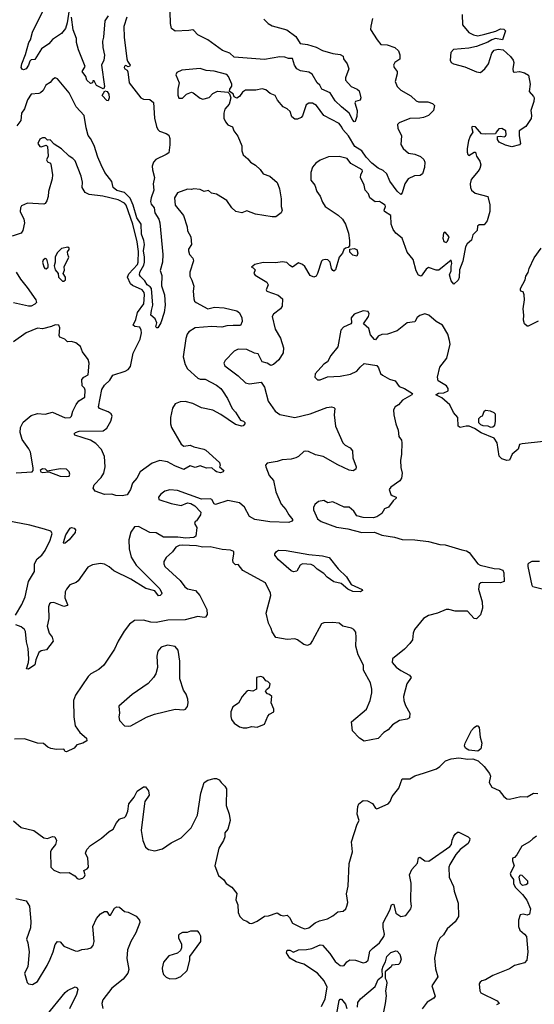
# Model space of a CAD drawing. Extents: x 1690054 to 1842981, y 782881 to 914114.
# Tile 147 of 256: x 1757654 to 1761733, y 816609 to 824404. Entities that reach past the tile are written whole.
import ezdxf

# ---------------------------------------------------------------- set-up
doc = ezdxf.new("R2010")
doc.units = 0

msp = doc.modelspace()

# ---------------------------------------------------------------- linework, layer by layer
at = {"layer": '0CON10XD'}
for points in [[(1758045, 824482.5), (1758029.7, 824379.7), (1758016.9, 824335), (1757986.2, 824293.8), (1757913.2, 824246.8), (1757885, 824213.8), (1757826.4, 824173.6), (1757775, 824090), (1757745, 824085.7), (1757735, 824077.1), (1757725.2, 824044.8), (1757705, 824015.6), (1757685, 824008.6), (1757672.8, 824012.8), (1757666.5, 824026.5), (1757671.2, 824055), (1757701.3, 824128.7), (1757725.8, 824224.2), (1757738.8, 824245), (1757756, 824305), (1757835, 824466)], [(1758503.1, 824425), (1758479.2, 824349.2), (1758482.5, 824265), (1758504, 824095), (1758508.8, 824075), (1758528.8, 824045), (1758525, 824033.3), (1758515, 824030), (1758495, 824041.2), (1758485, 824036.2), (1758483.3, 824025), (1758486.2, 824015), (1758505, 824004), (1758511.7, 823991.7), (1758520.5, 823905), (1758615, 823786), (1758635, 823776), (1758685, 823771.2), (1758715, 823747.5), (1758722.8, 823625), (1758737.4, 823557.4), (1758747.8, 823535), (1758761.9, 823521.9), (1758815, 823504.4), (1758835, 823490), (1758845.3, 823465), (1758843.8, 823413.8), (1758835, 823351.1), (1758815, 823336.2), (1758732.2, 823297.8), (1758715, 823276.9), (1758704.7, 823245), (1758705.8, 823215.8), (1758722.5, 823155), (1758713.1, 823105), (1758716.5, 823055), (1758695.3, 822995), (1758691.3, 822965), (1758696.9, 822945), (1758719.5, 822915), (1758724.6, 822874.6), (1758756.2, 822825), (1758765.7, 822795.7), (1758788.9, 822545), (1758785.4, 822485), (1758767.7, 822417.7), (1758779.7, 822379.7), (1758777, 822297), (1758800.9, 822225), (1758808, 822145), (1758800, 822085), (1758772.5, 822005), (1758750, 821965), (1758740, 821965), (1758733, 821973), (1758740, 822005), (1758727.5, 822035), (1758692.5, 822065), (1758699.4, 822100.6), (1758710, 822145), (1758700, 822275), (1758689.4, 822289.4), (1758663.5, 822305), (1758646.8, 822336.8), (1758611.1, 822371.1), (1758604.3, 822385), (1758607.3, 822405), (1758638.3, 822461.7), (1758643, 822485), (1758643.4, 822525), (1758634.7, 822575), (1758643.5, 822623.5), (1758638.6, 822655), (1758619.8, 822705), (1758615.9, 822785.9), (1758581.8, 822835), (1758554.5, 822935), (1758530.1, 822990.1), (1758485.6, 823035.6), (1758425, 823052.2), (1758395.7, 823075), (1758385, 823123.3), (1758329.2, 823195), (1758300.6, 823255), (1758274.6, 823314.6), (1758245, 823408), (1758215.7, 823465), (1758197, 823487), (1758181.3, 823548.7), (1758165.6, 823645), (1758102.5, 823715), (1758045, 823826), (1757955, 823936.2), (1757935, 823943.8), (1757915, 823931.2), (1757895, 823908), (1757862.5, 823885), (1757839.4, 823845), (1757818, 823825), (1757805, 823818.9), (1757745, 823814.4), (1757715, 823769.4), (1757692.2, 823697.8), (1757667.8, 823665), (1757661.9, 823605), (1757631.1, 823565)], [(1758354.6, 824435), (1758329.6, 824395), (1758319.2, 824265), (1758309.2, 824235), (1758312.5, 824185), (1758325.7, 824124.3), (1758320, 824085), (1758302, 824045), (1758326.9, 823875), (1758321.7, 823858.3), (1758315, 823856), (1758262.3, 823882.3), (1758245, 823920), (1758235, 823920), (1758230, 823905), (1758215, 823900), (1758187.5, 823925), (1758177.5, 823955), (1758148.8, 823995), (1758172, 824035), (1758119.2, 824165), (1758104.6, 824225), (1758104.4, 824255), (1758077.5, 824325), (1758063.8, 824425)], [(1759589.4, 824409.4), (1759623.8, 824375), (1759655, 824356.2), (1759771.2, 824325), (1759841.7, 824271.7), (1759875.7, 824215.7), (1759935, 824206.9), (1760005, 824187.6), (1760055, 824161.3), (1760135, 824135.7), (1760195, 824128.6), (1760216.7, 824115), (1760220, 824095), (1760250, 824055), (1760262.5, 824015), (1760236.9, 823945), (1760236, 823925), (1760280.8, 823875), (1760327.5, 823855), (1760345, 823840.6), (1760358.6, 823785), (1760352.5, 823767.5), (1760315, 823756.2), (1760309.2, 823745), (1760328.2, 823685), (1760325, 823637.5), (1760312.5, 823597.5), (1760305, 823596.7), (1760295, 823610), (1760265.3, 823665.3), (1760205, 823714.6), (1760155, 823761.4), (1760115, 823826.5), (1760050, 823855), (1760033.3, 823885), (1760010.4, 823905), (1759972.3, 823972.3), (1759945, 823988), (1759878.6, 823998.6), (1759850, 824015), (1759831.2, 824045), (1759815, 824096.7), (1759785, 824096.2), (1759755, 824108), (1759715, 824110), (1759595, 824089.5), (1759355, 824108.8), (1759318.4, 824138.4), (1759260.2, 824160.2), (1759145, 824244.6), (1759066.7, 824285), (1759035, 824319.5), (1759025, 824324.4), (1758995, 824317.5), (1758885, 824314), (1758856.7, 824335), (1758848, 824375), (1758845.4, 824465.4)], [(1760450.8, 824415), (1760436, 824354), (1760435.4, 824325.4), (1760486.7, 824245), (1760515, 824206.7), (1760565.9, 824205.9), (1760626.7, 824185), (1760655, 824156.7), (1760668, 824125), (1760667, 824093), (1760626, 824065), (1760617.1, 824045), (1760622.5, 824025), (1760646.2, 823995), (1760646.7, 823975), (1760630, 823915), (1760645.7, 823875.7), (1760675.5, 823845.5), (1760755, 823800.4), (1760795, 823761.4), (1760815.3, 823754.7), (1760887.5, 823755), (1760925, 823740.8), (1760942, 823725), (1760934.1, 823685.9), (1760895, 823646.7), (1760855, 823629.2), (1760825, 823623.5), (1760745, 823622.7), (1760662, 823588), (1760649.2, 823575), (1760650.8, 823545), (1760679.5, 823485), (1760675, 823417.5), (1760693.4, 823383.4), (1760735, 823347.5), (1760785, 823338.6), (1760830.7, 823320.7), (1760856.4, 823296.4), (1760865.5, 823275.5), (1760861.8, 823235), (1760847.3, 823182.7), (1760829.1, 823170.9), (1760782.1, 823167.9), (1760734, 823145), (1760705.5, 823105), (1760685, 823032.5), (1760675, 823021.2), (1760646.3, 823046.3), (1760588.2, 823125), (1760564, 823184), (1760535, 823210.3), (1760495, 823229.4), (1760445, 823269.7), (1760399.6, 823315), (1760366.4, 823365), (1760311, 823401), (1760261.2, 823485), (1760215.4, 823535), (1760207.9, 823552.1), (1760185, 823581.5), (1760064.8, 823644.8), (1760005.5, 823725.5), (1759974.1, 823744.1), (1759945, 823744), (1759925, 823730), (1759895, 823642.5), (1759885, 823628.8), (1759855, 823616), (1759835, 823617.5), (1759811.1, 823635), (1759796.4, 823676.4), (1759775, 823697.5), (1759742.5, 823715), (1759698.3, 823768.3), (1759677.8, 823805), (1759640.5, 823820.5), (1759605, 823848.8), (1759575, 823856.2), (1759525, 823846.9), (1759445, 823845.6), (1759419.8, 823830.2), (1759395, 823796.2), (1759375, 823783.8), (1759353.6, 823793.6), (1759345, 823817.5), (1759317.5, 823835), (1759320, 823855), (1759335, 823877.5), (1759335.5, 823895), (1759309.6, 823955), (1759295, 823969.6), (1759195, 823995.5), (1759132.6, 824002.6), (1759085, 824017.8), (1758940, 824005), (1758900, 823985), (1758892.3, 823967.7), (1758918.8, 823905), (1758906.4, 823853.6), (1758906.4, 823806.4), (1758915, 823783.8), (1758945, 823782.5), (1758975, 823816), (1759015, 823830), (1759030, 823825), (1759085, 823782.2), (1759105, 823776.2), (1759155, 823788.2), (1759185, 823820), (1759221.7, 823838.3), (1759305, 823830), (1759317.5, 823817.5), (1759327.5, 823785), (1759314.1, 823735.9), (1759281.2, 823695), (1759271.2, 823665), (1759272, 823625), (1759284, 823595), (1759305, 823571.2), (1759341.2, 823555), (1759351.4, 823525), (1759382.3, 823482.3), (1759415.8, 823405), (1759414.2, 823365), (1759426, 823335), (1759463.3, 823303.3), (1759483.8, 823275), (1759522.2, 823252.2), (1759559.2, 823219.2), (1759585, 823182.9), (1759636, 823165), (1759694.4, 823114.4), (1759713.8, 823065), (1759725.7, 822985.7), (1759726.9, 822925), (1759735.6, 822895), (1759727.5, 822875), (1759685, 822843.8), (1759655, 822842.8), (1759524.2, 822865), (1759455, 822891.5), (1759415, 822876.2), (1759366.7, 822886.7), (1759334.5, 822915), (1759295, 822972.7), (1759215, 823022.1), (1759175, 823031.5), (1759151.2, 823051.2), (1759115, 823044), (1759085, 823060.4), (1759035, 823065.6), (1759015, 823059.1), (1758985, 823061.8), (1758905, 823033.3), (1758880.6, 822995), (1758885.7, 822935), (1758953.5, 822855), (1758981.4, 822765), (1758985, 822732.5), (1759010.8, 822685), (1759016, 822625), (1758992.3, 822587.7), (1758991.2, 822575), (1759001.2, 822545), (1759025.5, 822515.5), (1759031.9, 822495), (1759003.1, 822405), (1759002.5, 822375), (1759017.5, 822342.5), (1759034.4, 822295.6), (1759029.6, 822255), (1759033.6, 822195), (1759040.8, 822175), (1759051.5, 822165), (1759144.3, 822114.3), (1759198.7, 822128.7), (1759275, 822122.3), (1759375, 822100), (1759395, 822083.3), (1759413.8, 822045), (1759417.5, 822015), (1759405, 821982), (1759345, 821984.4), (1759295, 821981.4), (1759255, 821970.4), (1759176, 821976), (1759045, 821965.7), (1758995, 821934.2), (1758982.2, 821915), (1758970.9, 821879.1), (1758950.5, 821735), (1758965.5, 821675), (1758985, 821640.8), (1759065.9, 821565.9), (1759085, 821557.9), (1759125, 821557.5), (1759215, 821510), (1759249.4, 821485), (1759262.2, 821465), (1759301.4, 821405), (1759338.8, 821325), (1759365, 821296.2), (1759405, 821232.5), (1759427.5, 821225), (1759437.5, 821215), (1759437.5, 821205), (1759425, 821190), (1759415, 821186.7), (1759365, 821199.5), (1759248.5, 821278.5), (1759185, 821313.9), (1759095, 821332.2), (1759025, 821366.7), (1758965, 821381.5), (1758925, 821379.4), (1758885, 821363.8), (1758865, 821327.5), (1758850.4, 821255), (1758850, 821205), (1758857.1, 821175), (1758935, 821044.4), (1758955, 821026.5), (1759005, 821035.3), (1759035, 821022), (1759114.7, 821004.7), (1759130.6, 820995), (1759238.3, 820898.3), (1759243.3, 820875), (1759237.5, 820865), (1759271.2, 820835), (1759266.7, 820825), (1759245, 820815.6), (1759215, 820823.8), (1759203.3, 820833.3)], [(1761161.2, 824445), (1761164.1, 824364.1), (1761213.6, 824303.6), (1761250, 824285), (1761285, 824276.7), (1761341.2, 824288.8), (1761427.3, 824312.7), (1761465, 824331.2), (1761490, 824330), (1761503.3, 824315), (1761480, 824245), (1761425, 824256.7), (1761395, 824246.2), (1761365, 824226.2), (1761275, 824192.5), (1761215, 824179.2), (1761091.4, 824168.6), (1761070, 824145), (1761066.7, 824085), (1761074, 824065), (1761091.2, 824055), (1761181.2, 824031.2), (1761275, 823991.4), (1761305, 823987.5), (1761340, 824015), (1761368.8, 824055), (1761395, 824140), (1761415, 824162.5), (1761445, 824170), (1761485, 824166.7), (1761545, 824113.3), (1761564, 824085), (1761570, 824065), (1761561.2, 824015), (1761565, 823992.5), (1761575, 823988.8), (1761615, 823994), (1761655, 823983.8), (1761686.3, 823966.3), (1761700.5, 823895), (1761692.9, 823835), (1761726.2, 823795), (1761731.2, 823785), (1761727.7, 823757.7), (1761704, 823686), (1761710.4, 823645), (1761707.1, 823622.9), (1761665, 823559.2), (1761611.4, 823525), (1761611.9, 823485), (1761623.8, 823425), (1761615, 823414.4), (1761555, 823398), (1761505, 823410), (1761453.6, 823433.6), (1761440, 823455), (1761441.7, 823478.3), (1761465, 823482.5), (1761495, 823477.5), (1761505, 823482.5), (1761508.8, 823495), (1761507.5, 823525), (1761475, 823542.5), (1761450.7, 823539.3), (1761430, 823515), (1761425, 823500), (1761345, 823497.5), (1761315, 823500), (1761266, 823556), (1761245, 823558), (1761235, 823552.5), (1761246.2, 823515), (1761225, 823482), (1761211.5, 823445), (1761199.6, 823385), (1761200.6, 823355), (1761205, 823337.5), (1761215, 823330), (1761255, 823356.7), (1761266.7, 823356.7), (1761273.3, 823325), (1761300, 823285), (1761308.8, 823255), (1761301.2, 823225), (1761288, 823205), (1761231.4, 823138.6), (1761224.6, 823105.4), (1761226.2, 823075), (1761235, 823054.4), (1761265, 823030.6), (1761363.3, 823003.3), (1761380.5, 822939.5), (1761380, 822885), (1761358.3, 822811.7), (1761335, 822780), (1761295, 822780), (1761281.7, 822768.3), (1761280, 822735), (1761245, 822700), (1761235, 822660), (1761200.7, 822629.3), (1761187.5, 822605), (1761166.4, 822493.6), (1761140, 822425), (1761136.4, 822363.6), (1761128.3, 822341.7), (1761095, 822310), (1761075, 822337.5), (1761060, 822385), (1761073.3, 822415), (1761073, 822453), (1761080, 822475), (1761075, 822500), (1760975, 822422), (1760955, 822420), (1760895, 822441.2), (1760875, 822430), (1760836.7, 822375), (1760815, 822382.9), (1760796.4, 822415), (1760771.9, 822505), (1760725, 822562.5), (1760684.6, 822674.6), (1760634.6, 822714.6), (1760613.8, 822743.8), (1760598.8, 822785), (1760595.7, 822855), (1760546.2, 822885), (1760544, 822895), (1760554.4, 822925), (1760550, 822935), (1760521.8, 822955)], [(1758355, 823762.5), (1758345, 823763.8), (1758308.8, 823805), (1758330, 823840), (1758346.7, 823835), (1758360.8, 823815), (1758362, 823785), (1758355, 823762.5)], [(1759203.3, 820833.3), (1759176.9, 820856.9), (1759135, 820853.5), (1759085, 820871.1), (1759045, 820858.5), (1759005, 820870.8), (1758955, 820843.1), (1758882.7, 820872.7), (1758825, 820904.5), (1758765, 820913.1), (1758705, 820894), (1758610, 820825), (1758581.8, 820775), (1758548.9, 820735), (1758532.7, 820685), (1758505, 820643.4), (1758465, 820634.8), (1758415, 820638), (1758385, 820647.1), (1758325, 820644.8), (1758252.3, 820672.3), (1758235.3, 820695), (1758245, 820722.5), (1758300.9, 820779.1), (1758320, 820815), (1758330.9, 820865), (1758327.1, 820945), (1758301.3, 821001.3), (1758258.2, 821048.2), (1758215, 821076.4), (1758157.5, 821092.5), (1758090.8, 821115), (1758085.7, 821125), (1758095.7, 821135), (1758125, 821146.6), (1758315, 821149.2), (1758345, 821170.8), (1758376.7, 821225), (1758386.7, 821265), (1758380, 821285), (1758355, 821300.6), (1758287.5, 821325), (1758278.8, 821338.8), (1758305, 821477.5), (1758325, 821511.2), (1758369.1, 821550.9), (1758391.4, 821588.6), (1758489.6, 821620.4), (1758514.1, 821635.9), (1758531.3, 821658.7), (1758552.7, 821765), (1758607.7, 821875), (1758619.1, 821925), (1758617.2, 821947.2), (1758605, 821970.8), (1758565.9, 821975.9), (1758554, 821985), (1758575, 822030), (1758588.3, 822085), (1758636.9, 822155), (1758644, 822226), (1758639.3, 822245), (1758624.8, 822265), (1758548.8, 822298.8), (1758531.9, 822311.9), (1758509.6, 822365), (1758518.4, 822391.6), (1758586.7, 822465), (1758592.4, 822485), (1758595, 822570), (1758584.6, 822645), (1758550.6, 822785), (1758498.7, 822935), (1758485, 822950.8), (1758435, 822979.1), (1758313.1, 823006.9), (1758205, 823020.8), (1758172.5, 823035), (1758148.1, 823075), (1758150.9, 823119.1), (1758142.5, 823165), (1758095, 823286.2), (1758075, 823306.2), (1758045, 823323.3), (1757985, 823382.5), (1757928.3, 823418.3), (1757895, 823452.5), (1757875, 823450), (1757855, 823470), (1757835, 823470), (1757815, 823458.8), (1757798.8, 823425), (1757815, 823399.4), (1757825, 823397.1), (1757865, 823410), (1757875, 823400), (1757880, 823325), (1757866.2, 823295), (1757875, 823278.8), (1757897.5, 823267.5), (1757904.2, 823245), (1757913, 823177), (1757911.1, 823145), (1757881.9, 823045), (1757879.5, 823005), (1757869.4, 822970.6), (1757855, 822948.8), (1757845, 822944), (1757715, 822950.8), (1757669.1, 822930.9), (1757659.2, 822915), (1757657.1, 822885), (1757686.2, 822826.2), (1757693.5, 822795), (1757680, 822735), (1757665, 822713.1), (1757595, 822691.1)], [(1760521.8, 822955), (1760505, 822963.9), (1760472.5, 822962.5), (1760428, 822995), (1760419.4, 823025), (1760392.9, 823055), (1760383.6, 823093.6), (1760355.6, 823155), (1760356.9, 823175), (1760371.9, 823205), (1760368.1, 823215), (1760279.4, 823265), (1760250, 823305), (1760185, 823320.8), (1760101.4, 823318.6), (1760035, 823293.3), (1760000.5, 823269.5), (1759975, 823236.7), (1759962.5, 823195), (1759961.2, 823135), (1759993.6, 823093.6), (1760010, 823045), (1760036.4, 823006.4), (1760055, 822960), (1760076, 822925), (1760177.7, 822857.7), (1760211.9, 822825), (1760235.6, 822785), (1760260.8, 822715), (1760268.8, 822655), (1760266.7, 822613.3), (1760258.3, 822601.7), (1760235, 822596.7), (1760222.5, 822585), (1760211.2, 822555), (1760185.7, 822525), (1760157.1, 822425), (1760145, 822413.3), (1760135, 822417.5), (1760124, 822435), (1760114, 822485), (1760095, 822502), (1760075, 822506), (1760055, 822500.8), (1760045, 822491.2), (1760015.4, 822394.6), (1760002.9, 822375), (1759985, 822364.5), (1759955, 822378.6), (1759915, 822449.2), (1759895, 822466.2), (1759865, 822478.8), (1759815, 822445.8), (1759795, 822456.9), (1759772.3, 822482.3), (1759735, 822487.8), (1759685, 822479.7), (1759585, 822481.1), (1759517.5, 822465), (1759490, 822445), (1759505, 822440), (1759520, 822425), (1759510, 822395), (1759520.7, 822380.7), (1759612.5, 822325), (1759622.5, 822305), (1759606.7, 822265), (1759612.5, 822255), (1759702.2, 822222.2), (1759736.2, 822195), (1759734, 822135), (1759720, 822115), (1759665, 822073.8), (1759656, 822055), (1759678.1, 821955), (1759721.7, 821881.7), (1759745.7, 821805), (1759743, 821767), (1759708.2, 821711.8), (1759665, 821673.8), (1759645, 821666.2), (1759615, 821684), (1759575, 821694.4), (1759545, 821758.9), (1759515, 821762.9), (1759455, 821792.3), (1759385, 821794.5), (1759355, 821780), (1759283.2, 821706.8), (1759273.3, 821685), (1759280, 821665), (1759384.3, 821585), (1759445, 821528.1), (1759475, 821520.6), (1759566.7, 821535), (1759594.4, 821494.4), (1759622.9, 821385), (1759678.2, 821305), (1759715, 821277.8), (1759835, 821253.7), (1759955.8, 821284.2), (1760087.5, 821335), (1760125, 821339.2), (1760142.5, 821335), (1760151.2, 821325), (1760146, 821275), (1760156, 821185), (1760214, 821055), (1760233.3, 821035), (1760273.4, 821013.4), (1760290.9, 820990.9), (1760294.5, 820934.5), (1760321.9, 820865), (1760316.9, 820845), (1760296.7, 820833.3), (1760265, 820838.6), (1760175, 820880), (1760058, 820945), (1759998.3, 820958.3), (1759942.5, 820985), (1759919.1, 820989.1), (1759905, 820985.6), (1759865, 820946.2), (1759842.5, 820935), (1759805, 820924.2), (1759735, 820920), (1759695, 820905.7), (1759615, 820893.8), (1759602.5, 820877.5), (1759604.2, 820865), (1759632.3, 820795), (1759666.9, 820755), (1759683.8, 820665), (1759727.4, 820567.4), (1759763.5, 820525), (1759786.9, 820485), (1759818, 820445), (1759810.8, 820435), (1759785.9, 820424.1), (1759637.6, 820427.6), (1759517.4, 820447.4), (1759475, 820471.5), (1759435.5, 820545.5), (1759395, 820578.5), (1759305, 820597.7), (1759205, 820567.1), (1759195, 820570), (1759176.4, 820605), (1759165, 820611.2), (1759095, 820609.2), (1758905, 820675.6), (1758845, 820683.1), (1758805, 820671.4), (1758771.7, 820648.3), (1758752.9, 820625), (1758755.8, 820605), (1758854.2, 820574.2), (1758935, 820558.6), (1758985, 820579.6), (1759011.2, 820575), (1759043.3, 820555), (1759090, 820505), (1759086.1, 820483.9), (1759055, 820437.5), (1759045, 820430), (1759040, 820415), (1759057.5, 820385), (1759050, 820315), (1759035.5, 820304.5), (1758971.9, 820298.1), (1758907.4, 820307.4), (1758795, 820306.5), (1758735, 820341.5), (1758684.3, 820344.3), (1758595, 820392.5), (1758565, 820388), (1758533.7, 820346.3), (1758519.1, 820285), (1758521.8, 820215), (1758538.3, 820148.3), (1758578.2, 820085), (1758765, 819897.5), (1758780, 819865), (1758778.8, 819855), (1758767.5, 819845), (1758755, 819843.8), (1758725, 819881.9), (1758655, 819901.2), (1758534.1, 819974.1), (1758400.2, 820040.2), (1758362.2, 820072.2), (1758325, 820094.3), (1758295, 820100), (1758231.7, 820088.3), (1758195, 820070), (1758118, 819962), (1758101.3, 819948.7), (1758051.2, 819928.8), (1758025.8, 819894.2), (1758015.8, 819874.2), (1758012.1, 819827.9), (1758033.8, 819775), (1758032.5, 819765), (1758005, 819759.2), (1757925, 819789.1), (1757902.1, 819787.9), (1757889.7, 819780.3), (1757883.1, 819755), (1757885.8, 819664.2), (1757873, 819603), (1757887, 819547), (1757912.5, 819515), (1757920, 819485), (1757867.5, 819415), (1757825, 819406.7), (1757805, 819393.8), (1757782.2, 819335), (1757774.4, 819295.6), (1757725, 819262.5), (1757708.8, 819265), (1757724.4, 819315), (1757726.4, 819345), (1757722.1, 819425), (1757707.3, 819477.3), (1757700.5, 819560.5), (1757692.5, 819575), (1757665, 819596.9), (1757623, 819613)], [(1761035, 822640), (1761045, 822650), (1761056.7, 822685), (1761025, 822722.5), (1761013.3, 822715), (1761006.7, 822675), (1761015, 822647.5), (1761035, 822640)], [(1758005, 822333.3), (1758016.2, 822345), (1758016, 822365), (1757997.5, 822395), (1758008.3, 822421.7), (1758007, 822447), (1758043.3, 822525), (1758034.4, 822544.4), (1758034.2, 822565.8), (1758047.5, 822585), (1758047.5, 822595), (1758035, 822602.5), (1757985, 822592.5), (1757951.2, 822558.8), (1757936, 822525), (1757936, 822485), (1757928, 822455), (1757934.3, 822424.3), (1757960, 822395), (1757962.5, 822365), (1757992.5, 822335), (1758005, 822333.3)], [(1760325, 822533.3), (1760295, 822540), (1760277.5, 822555), (1760270, 822565), (1760271.7, 822588.3), (1760305, 822592.5), (1760325.7, 822585.7), (1760333.8, 822555), (1760325, 822533.3)], [(1761762.7, 822017.3), (1761685, 821978.8), (1761675, 821978.8), (1761655, 821996.7), (1761645.7, 822025), (1761649.4, 822065), (1761643.1, 822115), (1761654, 822185), (1761652.5, 822225), (1761645, 822250), (1761631.7, 822251.7), (1761623, 822263), (1761623, 822277), (1761660, 822345), (1761666.7, 822375), (1761685, 822402.5), (1761692.5, 822435), (1761731.4, 822518.6), (1761785.7, 822595)], [(1757865, 822431.2), (1757878.8, 822445), (1757880, 822465), (1757868.3, 822508.3), (1757855, 822513.3), (1757839.5, 822500.5), (1757834, 822485), (1757845, 822447.5), (1757853.8, 822435), (1757865, 822431.2)], [(1757625.4, 822405), (1757659.4, 822349.4), (1757714.4, 822285), (1757781.8, 822185), (1757786.4, 822165), (1757775, 822151.5), (1757745, 822136.9), (1757725, 822135.4), (1757605, 822162.5)], [(1761805, 821063.8), (1761636, 821046), (1761615, 821040), (1761603.8, 821005), (1761558, 820965), (1761535, 820917.5), (1761515, 820913.3), (1761476.4, 820926.4), (1761455, 820947.5), (1761438.5, 821055), (1761415, 821090.8), (1761312.1, 821132.1), (1761257.7, 821167.7), (1761215.8, 821185.8), (1761192.7, 821187.3), (1761145, 821176.7), (1761130, 821185), (1761126.7, 821255), (1761092.5, 821295), (1761064.1, 821354.1), (1761000.5, 821410.5), (1760952.5, 821435), (1760973.6, 821446.4), (1761015, 821450), (1761050, 821465), (1761050, 821485), (1761037.5, 821505), (1760970, 821545), (1760966, 821575), (1760985, 821652.5), (1761040, 821725), (1761065.3, 821835), (1761061.3, 821865), (1761046.1, 821915), (1761005, 821985.6), (1760953.8, 822015), (1760895.4, 822065.4), (1760865, 822075.5), (1760825, 822063.5), (1760803.1, 822046.9), (1760785, 822012), (1760724, 822005), (1760645, 821942), (1760570, 821915), (1760525, 821912.5), (1760495, 821897.5), (1760475, 821870), (1760465, 821872.5), (1760435, 821908), (1760420.2, 821960.2), (1760380, 821995), (1760419.4, 822055), (1760422.5, 822075), (1760415, 822093.3), (1760375, 822100), (1760305, 822073.3), (1760282, 822045), (1760283.3, 822005), (1760277.5, 821995), (1760221.3, 821968.7), (1760200, 821945), (1760176.2, 821815), (1760120, 821745), (1760092.5, 821695), (1760065, 821677.5), (1759995, 821600), (1759992.5, 821575), (1760013.8, 821553.8), (1760035, 821553.3), (1760093.9, 821576.1), (1760195, 821580.8), (1760275, 821596.9), (1760325, 821621.9), (1760353.6, 821653.6), (1760385, 821681.2), (1760485, 821665.8), (1760498.2, 821648.2), (1760513.9, 821603.9), (1760528.8, 821588.8), (1760585, 821558.8), (1760630, 821545), (1760661.2, 821501.2), (1760705, 821484), (1760766.7, 821445), (1760762.5, 821435), (1760688.3, 821391.7), (1760656.2, 821355), (1760630.3, 821339.7), (1760615.7, 821314.3), (1760618.2, 821275), (1760635, 821203.3), (1760654.3, 821155), (1760659.2, 821105), (1760678.8, 821075), (1760682.5, 821055), (1760680.8, 820965), (1760671.4, 820915), (1760675, 820860), (1760685.6, 820815), (1760681.1, 820775), (1760667, 820753), (1760596.1, 820703.9), (1760583.3, 820685), (1760595.9, 820645.9), (1760605.8, 820635.8), (1760637.5, 820625), (1760637.5, 820615), (1760614.2, 820595.8), (1760576.4, 820543.6), (1760545, 820532.5), (1760523.3, 820495), (1760485, 820467.1), (1760455, 820460.6), (1760375.9, 820464.1), (1760326.2, 820476.2), (1760303.2, 820513.2), (1760265, 820544.3), (1760225, 820543.8), (1760135, 820585.8), (1760095, 820580), (1760065, 820598.1), (1760021.4, 820588.6), (1759992.9, 820567.1), (1759982.3, 820542.3), (1759983, 820523), (1760013.4, 820453.4), (1760042.1, 820432.1), (1760165, 820386.8), (1760255, 820372.3), (1760365, 820344.2), (1760465, 820346.4), (1760523, 820323), (1760625, 820306.9), (1760685, 820288.2), (1760785, 820286.2), (1760895, 820272.1), (1760985, 820248.6), (1761025, 820245.8), (1761157.6, 820207.6), (1761195, 820198), (1761216.7, 820185), (1761286.1, 820096.1), (1761303.3, 820085), (1761415, 820058.2), (1761455, 820056.8), (1761482.2, 820045), (1761491.1, 820025), (1761492.5, 819955), (1761464.8, 819944.8), (1761325, 819948.4), (1761308, 819945), (1761295.8, 819935), (1761289.2, 819895), (1761318.8, 819795), (1761321.2, 819745), (1761305, 819692.5), (1761275, 819660), (1761255, 819663.3), (1761202.5, 819722.5), (1761105, 819722.5), (1761055, 819733.3), (1761035, 819733.3), (1760965.8, 819704.2), (1760895, 819687.5), (1760855, 819662.5), (1760784, 819575), (1760773.1, 819546.9), (1760767.7, 819495), (1760745, 819465.5), (1760705, 819421.3), (1760608.7, 819345), (1760606.9, 819315), (1760638.9, 819278.9), (1760675, 819251.6), (1760743.8, 819215), (1760757.5, 819195), (1760721.2, 819145), (1760696, 819045), (1760698, 819015), (1760711.2, 818975), (1760746.4, 818913.6), (1760743.6, 818876.4), (1760725, 818866.2), (1760665, 818855.8), (1760607.7, 818822.3), (1760575, 818781.2), (1760539.2, 818760.8), (1760495, 818714), (1760385, 818692.5), (1760347.5, 818715), (1760292.5, 818775), (1760283.3, 818845), (1760402, 818945), (1760432.1, 819015), (1760445.5, 819075), (1760445.5, 819104.5), (1760434.5, 819155), (1760380, 819255), (1760378.8, 819295), (1760336.9, 819375), (1760318.1, 819445), (1760321.7, 819511.7), (1760318.5, 819555), (1760302.5, 819575), (1760285, 819585.5), (1760215, 819603.5), (1760185, 819625.8), (1760135, 819632.5), (1760065, 819629.2), (1760045, 819620), (1759975, 819488.8), (1759955, 819461.2), (1759935, 819450), (1759905, 819456.2), (1759855, 819494.2), (1759835, 819502), (1759775, 819497.5), (1759685, 819513.3), (1759655, 819556.7), (1759647.8, 819585), (1759626.4, 819625), (1759606.2, 819705), (1759643.5, 819845), (1759640.6, 819865), (1759602.9, 819945), (1759423.6, 820043.6), (1759385, 820090), (1759365, 820088.8), (1759356.7, 820095), (1759346.1, 820106.1), (1759342.5, 820125), (1759352.5, 820175), (1759350, 820195), (1759325, 820205.2), (1759259.1, 820209.1), (1759165, 820230.2), (1759105, 820229.3), (1759055, 820239.2), (1758945.4, 820244.6), (1758918.9, 820241.1), (1758892.4, 820227.6), (1758865, 820191.2), (1758813.8, 820145), (1758796.2, 820115), (1758796.2, 820095), (1758805, 820073.8), (1758925, 819963.3), (1758963.4, 819913.4), (1758985, 819898.1), (1759046.2, 819886.2), (1759081.9, 819845), (1759137.5, 819735), (1759138.8, 819695), (1759126.7, 819675), (1759115, 819671.1), (1759065, 819678.4), (1758965, 819653.9), (1758829.1, 819649.1), (1758735, 819631.6), (1758693.8, 819633.8), (1758635, 819648.9), (1758565, 819646.7), (1758525, 819617.5), (1758482.5, 819562.5), (1758434, 819485), (1758405, 819420), (1758320.8, 819295), (1758280.3, 819259.7), (1758216.7, 819225), (1758195.7, 819204.3), (1758097.5, 819055), (1758080, 819015), (1758082.2, 818885), (1758093.6, 818813.6), (1758130.5, 818760.5), (1758183.8, 818715), (1758186.7, 818695), (1758155, 818676.7), (1758106.4, 818663.6), (1758085, 818637.5), (1758025, 818607.5), (1758015, 818610), (1758005, 818630), (1757945, 818626.7), (1757900, 818635), (1757877.5, 818645), (1757843.9, 818673.9), (1757795, 818675.8), (1757691.2, 818711.2), (1757612.3, 818707.7)], [(1757625, 820816.2), (1757753.3, 820825), (1757760, 820835), (1757760, 820855), (1757740.3, 820980.3), (1757727.6, 821007.6), (1757675, 821080), (1757657.5, 821135), (1757660.4, 821175), (1757682.9, 821217.1), (1757745, 821270.8), (1757794.2, 821285.8), (1757855, 821281.2), (1757915, 821296), (1758015, 821252.3), (1758055, 821254.4), (1758065.6, 821265), (1758075.7, 821304.3), (1758101.1, 821358.9), (1758123.6, 821386.4), (1758170, 821415), (1758171.7, 821471.7), (1758167, 821487), (1758150, 821505), (1758146.7, 821555), (1758162.5, 821575), (1758197.7, 821592.3), (1758205.6, 821685), (1758197.8, 821715), (1758151.4, 821775), (1758135, 821818), (1758100, 821845), (1758063.8, 821856.2), (1758033, 821853), (1758012.5, 821875), (1757971.5, 821891.5), (1757965.9, 821905), (1757972.5, 821965), (1757965, 821986.7), (1757935, 821988.8), (1757905.8, 821974.2), (1757835, 821956.2), (1757795, 821960.8), (1757705.8, 821924.2), (1757605.9, 821854.1)], [(1761385, 821178.8), (1761405, 821180), (1761419.2, 821195), (1761425, 821222.5), (1761425, 821280), (1761415, 821292.5), (1761385, 821305.7), (1761345, 821310), (1761331.7, 821298.3), (1761320, 821265), (1761305, 821260), (1761290, 821245), (1761290, 821215), (1761305, 821200), (1761325, 821192.5), (1761365, 821187.5), (1761385, 821178.8)], [(1758025, 820786.9), (1758045, 820791.2), (1758050.8, 820805), (1758047.5, 820825), (1758025, 820845.8), (1757975, 820847.8), (1757875, 820830), (1757857.5, 820845), (1757835, 820848), (1757817.5, 820835), (1757821.2, 820825), (1757835, 820819.2), (1757885, 820823.8), (1757975, 820790.9), (1758025, 820786.9)], [(1757621.2, 819688.8), (1757672.3, 819775), (1757698.5, 819835), (1757724, 819956), (1757771.4, 820035), (1757770.8, 820095), (1757791.4, 820135), (1757828.9, 820165), (1757855, 820200.6), (1757895, 820282.9), (1757910.8, 820335), (1757900, 820355), (1757851.4, 820371.3), (1757735, 820401.1), (1757555, 820435.4)], [(1758005, 820257.5), (1758002, 820265), (1758018.5, 820325), (1758055, 820378.1), (1758065, 820384.4), (1758085, 820379.4), (1758095.7, 820365), (1758092.5, 820345), (1758045, 820286), (1758015, 820258.8), (1758005, 820257.5)], [(1760355, 819873.8), (1760295, 819875.8), (1760255, 819895.8), (1760201.3, 819941.3), (1760145, 819953.3), (1760090.3, 819990.3), (1760065, 820020), (1760012, 820055), (1759985, 820080.8), (1759965, 820090), (1759895, 820097.1), (1759876, 820085), (1759850.7, 820039.3), (1759825, 820033.8), (1759805, 820040), (1759705, 820127.9), (1759676.9, 820165), (1759675, 820176), (1759688.6, 820195), (1759705, 820204.5), (1759765, 820202.7), (1759945, 820171), (1760055, 820159.6), (1760106.7, 820146.7), (1760177.2, 820057.2), (1760245, 819994.2), (1760282.2, 819932.2), (1760367.5, 819892.5), (1760370, 819885), (1760355, 819873.8)], [(1761815, 819890.4), (1761722.2, 819915), (1761714.5, 819925), (1761683, 820075), (1761684.6, 820095), (1761692.1, 820105), (1761715, 820116.1), (1761775, 820118)], [(1758518.3, 818811.7), (1758535, 818814), (1758658.8, 818881.2), (1758722.5, 818905), (1758885, 818946), (1758955, 818940), (1758967.5, 818945), (1758983.9, 818966.1), (1758990, 818995), (1758986, 819025), (1758972.5, 819065), (1758952.5, 819095), (1758924, 819185), (1758924.4, 819325), (1758911.3, 819411.3), (1758885, 819442.5), (1758825, 819451.4), (1758776.2, 819435), (1758750, 819405), (1758740.6, 819365), (1758746.9, 819275), (1758733.3, 819225), (1758714.4, 819195), (1758671.5, 819148.5), (1758545, 819062), (1758440.5, 818969.5), (1758443.8, 818915), (1758438.8, 818885), (1758446.1, 818856.1), (1758483.9, 818813.9), (1758518.3, 818811.7)], [(1759455, 818798.8), (1759495, 818808.8), (1759535, 818803.8), (1759593, 818827), (1759620.9, 818889.1), (1759635, 818906.2), (1759667.5, 818925), (1759667.5, 818945), (1759646.7, 818995), (1759652.5, 819045), (1759635, 819062.5), (1759617, 819067), (1759602.5, 819085), (1759610, 819100), (1759635, 819120), (1759640, 819145), (1759620, 819165), (1759605, 819170), (1759586.1, 819196.1), (1759565, 819203.8), (1759530, 819195), (1759530, 819105), (1759501.7, 819088.3), (1759465, 819092.5), (1759455, 819087.5), (1759416.2, 819045), (1759387, 818993), (1759343.8, 818965), (1759326.7, 818925), (1759327, 818887), (1759333.9, 818863.9), (1759355, 818833.3), (1759395, 818806.7), (1759425, 818798.8), (1759455, 818798.8)], [(1761285, 818614), (1761215, 818621.2), (1761187.3, 818637.3), (1761180, 818655), (1761184.2, 818675), (1761235, 818776.7), (1761255, 818801.2), (1761275, 818813.3), (1761285, 818812.5), (1761295, 818800), (1761302.5, 818725), (1761315.6, 818675.6), (1761307.9, 818632.1), (1761285, 818614)], [(1760861.7, 818441.7), (1760956.8, 818473.2), (1760985, 818491.2), (1761030, 818535), (1761075, 818552.9), (1761135, 818560), (1761205, 818548.8), (1761245, 818551.2), (1761287.5, 818535), (1761335, 818492.5), (1761378.8, 818435), (1761386, 818415), (1761375.8, 818365), (1761397.3, 818327.3), (1761455, 818301.2), (1761491.2, 818255), (1761515, 818236.2), (1761535, 818233.3), (1761625, 818254), (1761675, 818251.2), (1761725, 818280), (1761761.7, 818278.3)], [(1757605, 818060), (1757665, 818007.5), (1757765, 817984), (1757846.4, 817926.4), (1757875, 817922.2), (1757915, 817936.7), (1757932.5, 817935), (1757946, 817905), (1757936.9, 817875), (1757906.5, 817835), (1757898.8, 817815), (1757900, 817695), (1757925, 817671.2), (1757975, 817650), (1758045, 817652.5), (1758090, 817625), (1758110, 817605), (1758125, 817600), (1758153.6, 817606.4), (1758168.3, 817621.7), (1758172.5, 817635), (1758163, 817667), (1758189.3, 817680.7), (1758200, 817695), (1758193.3, 817765), (1758176.7, 817805), (1758186.7, 817835), (1758214.4, 817865.6), (1758301.2, 817925), (1758362.4, 817977.6), (1758396.2, 817995), (1758421.4, 818045), (1758446.4, 818073.6), (1758455, 818080.8), (1758485, 818086.7), (1758495, 818097.5), (1758511.7, 818138.3), (1758518, 818195), (1758562.3, 818247.7), (1758584.4, 818295.6), (1758635, 818330), (1758650.7, 818330.7), (1758675, 818297.5), (1758680.8, 818265), (1758646, 818215), (1758642.7, 818197.3), (1758616.7, 817985), (1758630, 817905), (1758651.7, 817851.7), (1758675, 817833.8), (1758725, 817823.8), (1758785, 817840.6), (1758855, 817886.9), (1758935, 817927.8), (1759013.1, 818005), (1759062.2, 818105), (1759089.1, 818280.9), (1759116.2, 818365), (1759145, 818383.8), (1759195, 818396), (1759215, 818395.8), (1759235, 818386.2), (1759251.2, 818365), (1759281.2, 818335), (1759292, 818315), (1759291.7, 818181.7), (1759313.8, 818115), (1759322, 818065), (1759304.2, 817995), (1759278.8, 817965), (1759279.2, 817935), (1759268.6, 817905), (1759232.5, 817845), (1759199.6, 817705), (1759229.5, 817629.5), (1759271.4, 817595), (1759289.2, 817565), (1759334.3, 817535), (1759374, 817485), (1759366, 817435), (1759382.5, 817395), (1759386.7, 817335), (1759397.5, 817305), (1759425, 817276.7), (1759455, 817266.2), (1759475, 817251.2), (1759495, 817248.8), (1759535, 817266), (1759595, 817306.2), (1759625, 817310), (1759695, 817333.8), (1759724.6, 817314.6), (1759745, 817310), (1759775, 817314.3), (1759792.7, 817295), (1759815, 817251.9), (1759885, 817215.7), (1759915, 817206.9), (1759945, 817212.9), (1759995, 817254.3), (1760029.2, 817269.2), (1760093.4, 817286.6), (1760135, 817308), (1760175, 817341.2), (1760217.5, 817345), (1760240, 817365), (1760247.5, 817385), (1760253.8, 817415), (1760243, 817483), (1760256.7, 817545), (1760266.5, 817723.5), (1760292.9, 817815), (1760284, 817895), (1760327.5, 818035), (1760344, 818065), (1760328.2, 818115), (1760334, 818175), (1760341.8, 818195), (1760375, 818222.5), (1760409.4, 818219.4), (1760449.5, 818199.5), (1760475, 818162.5), (1760485, 818157.5), (1760575, 818196.7), (1760591.2, 818215), (1760606.8, 818253.2), (1760660.2, 818319.8), (1760685, 818393.3), (1760745, 818394.3), (1760785, 818418.6), (1760861.7, 818441.7)], [(1760045, 816590), (1760075, 816652), (1760092, 816745), (1760066.3, 816795), (1760015, 816854.2), (1759905, 816926.9), (1759845, 816943.9), (1759796.2, 816975), (1759768.8, 817015), (1759775, 817038), (1759795, 817037.1), (1759825, 817020.8), (1759865, 817041.1), (1759928.1, 817041.9), (1759968.6, 817051.4), (1760035, 817078.2), (1760055, 817076.5), (1760110.9, 817010.9), (1760155, 816946.9), (1760195, 816916.9), (1760215, 816913.1), (1760225, 816916), (1760246.7, 816945), (1760269.3, 816960.7), (1760315, 816958.1), (1760375, 816938), (1760398.3, 816941.7), (1760415, 816957.5), (1760429.6, 817030.4), (1760451.2, 817051.2), (1760504.4, 817095), (1760540.8, 817145), (1760546, 817165), (1760534.5, 817215.5), (1760535.8, 817254.2), (1760587.1, 817352.9), (1760600, 817395), (1760615, 817402.5), (1760619.3, 817399.3), (1760635, 817330), (1760675, 817302.5), (1760715, 817311.2), (1760755, 817364.4), (1760759.6, 817385), (1760753.1, 817425), (1760756.9, 817566.9), (1760742.7, 817635), (1760761.5, 817675), (1760806, 817725), (1760815, 817767.5), (1760825, 817773.8), (1760865.5, 817745.5), (1760897.2, 817742.8), (1761062.9, 817857.1), (1761075.6, 817875), (1761081.1, 817908.9), (1761095, 817938.8), (1761105, 817956), (1761125, 817972), (1761135, 817972), (1761207.5, 817935), (1761220.7, 817920.7), (1761220, 817905), (1761207.9, 817882.1), (1761145, 817834.4), (1761110.5, 817795), (1761061.9, 817715), (1761055.8, 817695), (1761057.5, 817615), (1761091.7, 817541.7), (1761096.2, 817505), (1761128.6, 817408.6), (1761132.9, 817305), (1761105, 817262.5), (1761042, 817205), (1761012.4, 817157.6), (1760985, 817131.2), (1760965.6, 817095), (1760940.5, 816975), (1760949.1, 816889.1), (1760968.6, 816825), (1760920, 816755), (1760946.8, 816673.2), (1760935, 816657.1), (1760883.1, 816625), (1760845, 816572.5)], [(1761748.9, 817941.1), (1761720.2, 817919.8), (1761695, 817896), (1761635, 817860), (1761595, 817793.3), (1761575, 817770), (1761560, 817765), (1761560, 817745), (1761573.3, 817705), (1761542, 817645), (1761546.2, 817625), (1761566.4, 817596.4), (1761568.8, 817565), (1761582, 817535), (1761638.3, 817478.3), (1761672.9, 817432.9), (1761703.1, 817365), (1761695, 817323.3), (1761675, 817313.3), (1761645, 817323.3), (1761621.7, 817318.3), (1761607.5, 817275), (1761606.7, 817225), (1761616.7, 817195), (1761656.2, 817165), (1761672, 817145), (1761680.8, 817025), (1761673, 816957), (1761655, 816936), (1761575, 816916.7), (1761535, 816890), (1761404.1, 816835.9), (1761345, 816801.2), (1761316.1, 816793.9), (1761302.5, 816785), (1761295, 816770), (1761300, 816715), (1761308.3, 816698.3), (1761438.8, 816635), (1761453.3, 816615), (1761434, 816604)], [(1761640, 817550), (1761623.9, 817563.9), (1761612.5, 817615), (1761620, 817635), (1761635, 817630), (1761679.2, 817585), (1761678.8, 817561.2), (1761665, 817553.3), (1761640, 817550)], [(1757623.9, 817446.1), (1757705, 817428.9), (1757732.2, 817385), (1757742.2, 817265), (1757739.4, 817215), (1757707.5, 817125), (1757719.5, 817095), (1757730, 817025), (1757717.8, 816905), (1757691.9, 816855), (1757712.3, 816782.3), (1757725, 816770), (1757755, 816766.2), (1757795, 816790), (1757871.9, 816915), (1757894.5, 816965.5), (1757920.5, 817025), (1757935, 817083.3), (1757955, 817106), (1757975, 817103.3), (1758005, 817068.8), (1758095, 817030.8), (1758115, 817029.2), (1758146.4, 817043.6), (1758195, 817046.5), (1758220, 817055), (1758236.7, 817075), (1758244.5, 817105), (1758234.5, 817225), (1758262.9, 817287.1), (1758295, 817325.7), (1758325, 817344.2), (1758344, 817344), (1758364.2, 817315), (1758375, 817313.1), (1758405, 817370), (1758425, 817381.2), (1758445, 817378), (1758484, 817344), (1758515, 817338), (1758576.9, 817306.9), (1758602.9, 817275), (1758607.5, 817255), (1758574.2, 817175), (1758534.2, 817105), (1758509.7, 817040.3), (1758502.1, 816972.1), (1758520, 816885), (1758510, 816855), (1758475, 816808), (1758383.6, 816736.4), (1758312.5, 816645), (1758306, 816615), (1758313.3, 816575)], [(1758845, 816809.4), (1758895, 816812), (1758931.2, 816828.8), (1758981.2, 816875), (1759003, 816957), (1759003, 816987), (1759090, 817105), (1759089.3, 817149.3), (1759077.5, 817175), (1759065, 817186.7), (1759007, 817187), (1758981.7, 817178.3), (1758943.6, 817176.4), (1758920, 817165), (1758912.5, 817155), (1758913.6, 817133.6), (1758937.5, 817085), (1758937.5, 817055), (1758927.5, 817035), (1758905, 817013.3), (1758836.4, 816993.6), (1758795, 816942.5), (1758784.2, 816895), (1758785, 816870), (1758794, 816845), (1758815, 816822.5), (1758845, 816809.4)], [(1760331.4, 816585), (1760335, 816622), (1760355, 816651.1), (1760470.7, 816749.3), (1760495, 816806.2), (1760528.3, 816831.7), (1760527.5, 816885), (1760535, 816910), (1760553.3, 816945), (1760565, 816986.2), (1760595, 817020), (1760635, 817032), (1760645, 817028.8), (1760665.7, 817005), (1760678.5, 816965), (1760666.5, 816935), (1760656, 816925), (1760602.5, 816917.5), (1760597.5, 816905), (1760550, 816865), (1760550, 816815), (1760562, 816795), (1760564.4, 816775), (1760554.4, 816715), (1760557.5, 816675), (1760550.5, 816615), (1760533.6, 816536.4)], [(1757865, 816518.6), (1758015, 816701.2), (1758031.7, 816718.3), (1758095, 816746.2), (1758110, 816740), (1758116, 816725), (1758104.2, 816685), (1758048.5, 816571.5)], [(1760167.5, 816535), (1760185, 816640), (1760195, 816650), (1760205, 816649.2), (1760235, 816610.8), (1760246, 816576)]]:
    msp.add_lwpolyline(points, dxfattribs=at)

doc.saveas('drawing.dxf')
